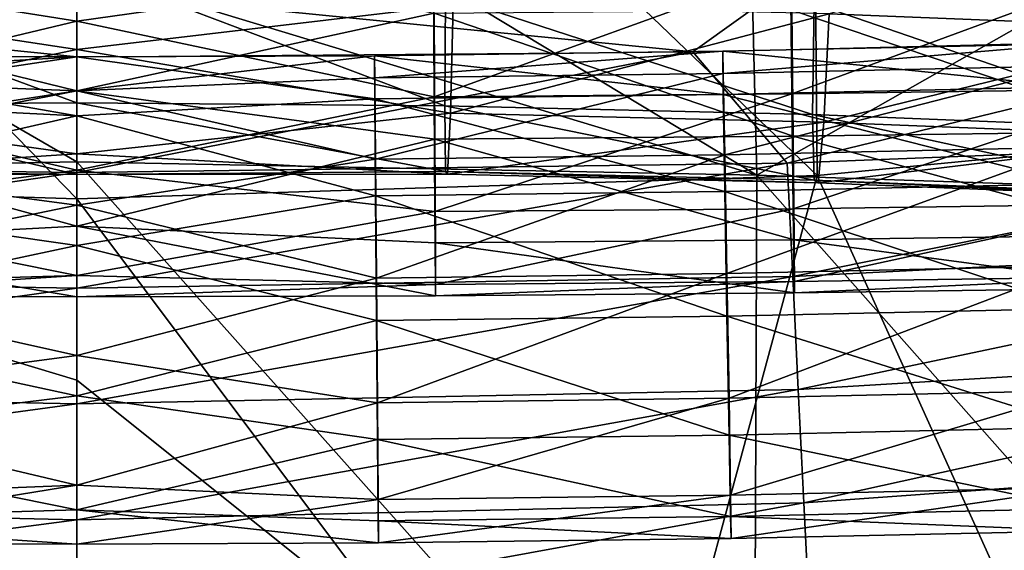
# Model space of a CAD drawing. Header units: millimetres. Extents: x -311 to 311, y 0 to 890.
# Tile 38 of 70: x -2 to 38, y 425 to 446. Entities that reach past the tile are written whole.
import ezdxf

# ---------------------------------------------------------------- set-up
doc = ezdxf.new("R2010")
doc.units = ezdxf.units.MM
doc.header["$LTSCALE"] = 81.481481
for name, color, linetype in [('100', 7, 'CONTINUOUS'), ('101', 7, 'CONTINUOUS'), ('51', 7, 'CONTINUOUS'), ('52', 7, 'CONTINUOUS'), ('54', 7, 'CONTINUOUS'), ('55', 7, 'CONTINUOUS'), ('57', 7, 'CONTINUOUS'), ('58', 7, 'CONTINUOUS'), ('60', 7, 'CONTINUOUS'), ('61', 7, 'CONTINUOUS'), ('63', 7, 'CONTINUOUS'), ('64', 7, 'CONTINUOUS'), ('66', 7, 'CONTINUOUS'), ('67', 7, 'CONTINUOUS'), ('92', 7, 'CONTINUOUS'), ('93', 7, 'CONTINUOUS'), ('94', 7, 'CONTINUOUS'), ('95', 7, 'CONTINUOUS'), ('96', 7, 'CONTINUOUS'), ('97', 7, 'CONTINUOUS')]:
    doc.layers.add(name, color=color, linetype=linetype)

msp = doc.modelspace()

# ---------------------------------------------------------------- linework, layer by layer
at = {"layer": '100', "linetype": 'Continuous'}
for points in [[(0, 440.676, -32.927), (-27.436, 456.535, -38.179), (-27.839, 440.12, -33.294), (0, 440.676, -32.927)], [(0, 448.547, -33.825), (-27.436, 456.535, -38.179), (0, 440.676, -32.927), (0, 448.547, -33.825)], [(0, 440.676, -32.927), (-27.839, 440.12, -33.294), (0, 431.745, -33.155), (0, 440.676, -32.927)], [(0, 431.745, -33.155), (-27.839, 440.12, -33.294), (0, 410.353, -36.283), (0, 431.745, -33.155)], [(0, 410.353, -36.283), (-27.839, 440.12, -33.294), (-27.715, 409.606, -36.551), (0, 410.353, -36.283)]]:
    msp.add_3dface(points, dxfattribs=at)
at = {"layer": '101', "linetype": 'Continuous'}
for points in [[(0, 456.918, -37.779), (0, 448.547, -33.825), (27.839, 440.12, -33.294), (0, 456.918, -37.779)], [(27.437, 456.535, -38.179), (0, 456.918, -37.779), (27.839, 440.12, -33.294), (27.437, 456.535, -38.179)], [(54.757, 455.388, -39.376), (27.437, 456.535, -38.179), (27.839, 440.12, -33.294), (54.757, 455.388, -39.376)], [(55.617, 439.18, -34.414), (54.757, 455.388, -39.376), (27.839, 440.12, -33.294), (55.617, 439.18, -34.414)], [(0, 448.547, -33.825), (0, 440.676, -32.927), (27.839, 440.12, -33.294), (0, 448.547, -33.825)], [(0, 440.676, -32.927), (0, 431.745, -33.155), (27.715, 409.606, -36.551), (0, 440.676, -32.927)], [(27.839, 440.12, -33.294), (0, 440.676, -32.927), (27.715, 409.606, -36.551), (27.839, 440.12, -33.294)], [(55.374, 409.088, -37.002), (27.839, 440.12, -33.294), (27.715, 409.606, -36.551), (55.374, 409.088, -37.002)], [(55.617, 439.18, -34.414), (27.839, 440.12, -33.294), (55.374, 409.088, -37.002), (55.617, 439.18, -34.414)], [(0, 431.745, -33.155), (0, 410.353, -36.283), (27.715, 409.606, -36.551), (0, 431.745, -33.155)]]:
    msp.add_3dface(points, dxfattribs=at)
at = {"layer": '51', "linetype": 'Continuous'}
for points in [[(26.469, 444.289, -230.79), (40.697, 445.503, -235.914), (26.446, 445.19, -235.887), (26.469, 444.289, -230.79)], [(40.733, 444.602, -230.817), (40.697, 445.503, -235.914), (26.469, 444.289, -230.79), (40.733, 444.602, -230.817)], [(12.201, 444.11, -230.774), (26.446, 445.19, -235.887), (12.19, 445.011, -235.871), (12.201, 444.11, -230.774)], [(26.469, 444.289, -230.79), (26.446, 445.19, -235.887), (12.201, 444.11, -230.774), (26.469, 444.289, -230.79)], [(12.201, 444.11, -230.774), (12.19, 445.011, -235.871), (0, 443.569, -229.846), (12.201, 444.11, -230.774)], [(0, 443.569, -229.846), (12.19, 445.011, -235.871), (0, 444.962, -235.867), (0, 443.569, -229.846)], [(12.23, 440.781, -226.81), (26.469, 444.289, -230.79), (12.201, 444.11, -230.774), (12.23, 440.781, -226.81)], [(26.532, 440.961, -226.826), (26.469, 444.289, -230.79), (12.23, 440.781, -226.81), (26.532, 440.961, -226.826)], [(26.532, 440.961, -226.826), (40.733, 444.602, -230.817), (26.469, 444.289, -230.79), (26.532, 440.961, -226.826)], [(40.83, 441.274, -226.853), (40.733, 444.602, -230.817), (26.532, 440.961, -226.826), (40.83, 441.274, -226.853)], [(12.23, 440.781, -226.81), (12.201, 444.11, -230.774), (0, 443.569, -229.846), (12.23, 440.781, -226.81)], [(0, 438.903, -225.793), (12.23, 440.781, -226.81), (0, 443.569, -229.846), (0, 438.903, -225.793)], [(26.619, 436.097, -225.058), (40.83, 441.274, -226.853), (26.532, 440.961, -226.826), (26.619, 436.097, -225.058)], [(40.964, 436.411, -225.085), (40.83, 441.274, -226.853), (26.619, 436.097, -225.058), (40.964, 436.411, -225.085)], [(12.27, 435.916, -225.042), (12.23, 440.781, -226.81), (0, 438.903, -225.793), (12.27, 435.916, -225.042)], [(12.27, 435.916, -225.042), (26.532, 440.961, -226.826), (12.23, 440.781, -226.81), (12.27, 435.916, -225.042)], [(26.619, 436.097, -225.058), (26.532, 440.961, -226.826), (12.27, 435.916, -225.042), (26.619, 436.097, -225.058)], [(0, 432.746, -225.257), (12.27, 435.916, -225.042), (0, 438.903, -225.793), (0, 432.746, -225.257)], [(26.706, 431, -225.959), (40.964, 436.411, -225.085), (26.619, 436.097, -225.058), (26.706, 431, -225.959)], [(41.097, 431.315, -225.986), (40.964, 436.411, -225.085), (26.706, 431, -225.959), (41.097, 431.315, -225.986)], [(12.309, 430.819, -225.943), (12.27, 435.916, -225.042), (0, 432.746, -225.257), (12.309, 430.819, -225.943)], [(12.309, 430.819, -225.943), (26.619, 436.097, -225.058), (12.27, 435.916, -225.042), (12.309, 430.819, -225.943)], [(26.706, 431, -225.959), (26.619, 436.097, -225.058), (12.309, 430.819, -225.943), (26.706, 431, -225.959)], [(0, 427.45, -228.443), (12.309, 430.819, -225.943), (0, 432.746, -225.257), (0, 427.45, -228.443)], [(12.339, 426.855, -229.272), (26.706, 431, -225.959), (12.309, 430.819, -225.943), (12.339, 426.855, -229.272)], [(26.769, 427.037, -229.288), (26.706, 431, -225.959), (12.339, 426.855, -229.272), (26.769, 427.037, -229.288)], [(26.769, 427.037, -229.288), (41.097, 431.315, -225.986), (26.706, 431, -225.959), (26.769, 427.037, -229.288)], [(41.195, 427.353, -229.316), (41.097, 431.315, -225.986), (26.769, 427.037, -229.288), (41.195, 427.353, -229.316)], [(12.339, 426.855, -229.272), (12.309, 430.819, -225.943), (0, 427.45, -228.443), (12.339, 426.855, -229.272)], [(0, 425.038, -234.133), (12.339, 426.855, -229.272), (0, 427.45, -228.443), (0, 425.038, -234.133)], [(26.792, 425.269, -234.153), (41.195, 427.353, -229.316), (26.769, 427.037, -229.288), (26.792, 425.269, -234.153)], [(41.23, 425.585, -234.181), (41.195, 427.353, -229.316), (26.792, 425.269, -234.153), (41.23, 425.585, -234.181)], [(12.349, 425.087, -234.137), (26.769, 427.037, -229.288), (12.339, 426.855, -229.272), (12.349, 425.087, -234.137)], [(26.792, 425.269, -234.153), (26.769, 427.037, -229.288), (12.349, 425.087, -234.137), (26.792, 425.269, -234.153)], [(12.349, 425.087, -234.137), (12.339, 426.855, -229.272), (0, 425.038, -234.133), (12.349, 425.087, -234.137)]]:
    msp.add_3dface(points, dxfattribs=at)
at = {"layer": '52', "linetype": 'Continuous'}
for points in [[(26.446, 445.19, -235.887), (40.697, 445.503, -235.914), (40.733, 443.735, -240.779), (26.446, 445.19, -235.887)], [(12.19, 445.011, -235.871), (26.446, 445.19, -235.887), (26.469, 443.422, -240.752), (12.19, 445.011, -235.871)], [(26.446, 445.19, -235.887), (40.733, 443.735, -240.779), (26.469, 443.422, -240.752), (26.446, 445.19, -235.887)], [(0, 444.962, -235.867), (12.19, 445.011, -235.871), (12.201, 443.243, -240.736), (0, 444.962, -235.867)], [(0, 444.962, -235.867), (12.201, 443.243, -240.736), (0, 442.55, -241.557), (0, 444.962, -235.867)], [(12.19, 445.011, -235.871), (26.469, 443.422, -240.752), (12.201, 443.243, -240.736), (12.19, 445.011, -235.871)], [(40.733, 443.735, -240.779), (40.83, 439.772, -244.108), (26.469, 443.422, -240.752), (40.733, 443.735, -240.779)], [(12.201, 443.243, -240.736), (12.23, 439.279, -244.065), (0, 442.55, -241.557), (12.201, 443.243, -240.736)], [(26.469, 443.422, -240.752), (26.532, 439.459, -244.081), (12.201, 443.243, -240.736), (26.469, 443.422, -240.752)], [(12.201, 443.243, -240.736), (26.532, 439.459, -244.081), (12.23, 439.279, -244.065), (12.201, 443.243, -240.736)], [(26.469, 443.422, -240.752), (40.83, 439.772, -244.108), (26.532, 439.459, -244.081), (26.469, 443.422, -240.752)], [(0, 442.55, -241.557), (12.23, 439.279, -244.065), (0, 437.254, -244.743), (0, 442.55, -241.557)], [(26.532, 439.459, -244.081), (26.619, 434.363, -244.982), (12.23, 439.279, -244.065), (26.532, 439.459, -244.081)], [(40.83, 439.772, -244.108), (40.964, 434.677, -245.01), (26.532, 439.459, -244.081), (40.83, 439.772, -244.108)], [(26.532, 439.459, -244.081), (40.964, 434.677, -245.01), (26.619, 434.363, -244.982), (26.532, 439.459, -244.081)], [(12.23, 439.279, -244.065), (12.27, 434.182, -244.967), (0, 437.254, -244.743), (12.23, 439.279, -244.065)], [(12.23, 439.279, -244.065), (26.619, 434.363, -244.982), (12.27, 434.182, -244.967), (12.23, 439.279, -244.065)], [(0, 437.254, -244.743), (12.27, 434.182, -244.967), (0, 431.097, -244.207), (0, 437.254, -244.743)], [(40.964, 434.677, -245.01), (41.097, 429.814, -243.242), (26.619, 434.363, -244.982), (40.964, 434.677, -245.01)], [(12.27, 434.182, -244.967), (12.309, 429.317, -243.198), (0, 431.097, -244.207), (12.27, 434.182, -244.967)], [(26.619, 434.363, -244.982), (26.706, 429.498, -243.214), (12.27, 434.182, -244.967), (26.619, 434.363, -244.982)], [(12.27, 434.182, -244.967), (26.706, 429.498, -243.214), (12.309, 429.317, -243.198), (12.27, 434.182, -244.967)], [(26.619, 434.363, -244.982), (41.097, 429.814, -243.242), (26.706, 429.498, -243.214), (26.619, 434.363, -244.982)], [(0, 431.097, -244.207), (12.309, 429.317, -243.198), (0, 426.431, -240.154), (0, 431.097, -244.207)], [(41.097, 429.814, -243.242), (41.195, 426.486, -239.278), (26.706, 429.498, -243.214), (41.097, 429.814, -243.242)], [(26.706, 429.498, -243.214), (26.769, 426.17, -239.25), (12.309, 429.317, -243.198), (26.706, 429.498, -243.214)], [(26.706, 429.498, -243.214), (41.195, 426.486, -239.278), (26.769, 426.17, -239.25), (26.706, 429.498, -243.214)], [(12.309, 429.317, -243.198), (12.339, 425.988, -239.235), (0, 426.431, -240.154), (12.309, 429.317, -243.198)], [(12.309, 429.317, -243.198), (26.769, 426.17, -239.25), (12.339, 425.988, -239.235), (12.309, 429.317, -243.198)], [(12.349, 425.087, -234.137), (0, 425.038, -234.133), (0, 426.431, -240.154), (12.349, 425.087, -234.137)], [(12.339, 425.988, -239.235), (12.349, 425.087, -234.137), (0, 426.431, -240.154), (12.339, 425.988, -239.235)], [(26.769, 426.17, -239.25), (26.792, 425.269, -234.153), (12.339, 425.988, -239.235), (26.769, 426.17, -239.25)], [(41.195, 426.486, -239.278), (41.23, 425.585, -234.181), (26.769, 426.17, -239.25), (41.195, 426.486, -239.278)], [(41.23, 425.585, -234.181), (26.792, 425.269, -234.153), (26.769, 426.17, -239.25), (41.23, 425.585, -234.181)], [(26.792, 425.269, -234.153), (12.349, 425.087, -234.137), (12.339, 425.988, -239.235), (26.792, 425.269, -234.153)]]:
    msp.add_3dface(points, dxfattribs=at)
at = {"layer": '54', "linetype": 'Continuous'}
for points in [[(-14.258, 444.127, -230.775), (0, 444.962, -235.867), (-14.246, 445.028, -235.873), (-14.258, 444.127, -230.775)], [(0, 443.569, -229.846), (0, 444.962, -235.867), (-14.258, 444.127, -230.775), (0, 443.569, -229.846)], [(-14.292, 440.798, -226.812), (0, 443.569, -229.846), (-14.258, 444.127, -230.775), (-14.292, 440.798, -226.812)], [(0, 438.903, -225.793), (0, 443.569, -229.846), (-14.292, 440.798, -226.812), (0, 438.903, -225.793)], [(-14.339, 435.934, -225.043), (0, 438.903, -225.793), (-14.292, 440.798, -226.812), (-14.339, 435.934, -225.043)], [(0, 432.746, -225.257), (0, 438.903, -225.793), (-14.339, 435.934, -225.043), (0, 432.746, -225.257)], [(-14.386, 430.836, -225.945), (0, 432.746, -225.257), (-14.339, 435.934, -225.043), (-14.386, 430.836, -225.945)], [(0, 427.45, -228.443), (0, 432.746, -225.257), (-14.386, 430.836, -225.945), (0, 427.45, -228.443)], [(-14.42, 426.873, -229.274), (0, 427.45, -228.443), (-14.386, 430.836, -225.945), (-14.42, 426.873, -229.274)], [(0, 425.038, -234.133), (0, 427.45, -228.443), (-14.432, 425.105, -234.139), (0, 425.038, -234.133)], [(-14.432, 425.105, -234.139), (0, 427.45, -228.443), (-14.42, 426.873, -229.274), (-14.432, 425.105, -234.139)]]:
    msp.add_3dface(points, dxfattribs=at)
at = {"layer": '55', "linetype": 'Continuous'}
for points in [[(-14.246, 445.028, -235.873), (0, 442.55, -241.557), (-14.258, 443.26, -240.738), (-14.246, 445.028, -235.873)], [(0, 444.962, -235.867), (0, 442.55, -241.557), (-14.246, 445.028, -235.873), (0, 444.962, -235.867)], [(-14.258, 443.26, -240.738), (0, 442.55, -241.557), (-14.292, 439.297, -244.067), (-14.258, 443.26, -240.738)], [(0, 442.55, -241.557), (0, 437.254, -244.743), (-14.292, 439.297, -244.067), (0, 442.55, -241.557)], [(-14.292, 439.297, -244.067), (0, 437.254, -244.743), (-14.339, 434.2, -244.968), (-14.292, 439.297, -244.067)], [(0, 437.254, -244.743), (0, 431.097, -244.207), (-14.339, 434.2, -244.968), (0, 437.254, -244.743)], [(-14.339, 434.2, -244.968), (0, 431.097, -244.207), (-14.386, 429.335, -243.2), (-14.339, 434.2, -244.968)], [(0, 431.097, -244.207), (0, 426.431, -240.154), (-14.386, 429.335, -243.2), (0, 431.097, -244.207)], [(-14.386, 429.335, -243.2), (0, 426.431, -240.154), (-14.42, 426.006, -239.236), (-14.386, 429.335, -243.2)], [(0, 426.431, -240.154), (0, 425.038, -234.133), (-14.42, 426.006, -239.236), (0, 426.431, -240.154)], [(0, 425.038, -234.133), (-14.432, 425.105, -234.139), (-14.42, 426.006, -239.236), (0, 425.038, -234.133)]]:
    msp.add_3dface(points, dxfattribs=at)
at = {"layer": '57', "linetype": 'Continuous'}
for points in [[(0, 451.967, -148.926), (-12.941, 448.478, -146.707), (0, 446.42, -146.201), (0, 451.967, -148.926)], [(-12.941, 448.478, -146.707), (-12.966, 443.323, -146.242), (0, 446.42, -146.201), (-12.941, 448.478, -146.707)], [(0, 446.42, -146.201), (-12.966, 443.323, -146.242), (0, 440.33, -147.257), (0, 446.42, -146.201)], [(-12.966, 443.323, -146.242), (-12.991, 438.626, -148.416), (0, 440.33, -147.257), (-12.966, 443.323, -146.242)], [(0, 440.33, -147.257), (-12.991, 438.626, -148.416), (0, 436.025, -151.691), (0, 440.33, -147.257)], [(-12.991, 438.626, -148.416), (-13.009, 435.645, -152.648), (0, 436.025, -151.691), (-12.991, 438.626, -148.416)], [(-13.009, 435.645, -152.648), (-13.016, 435.179, -157.803), (0, 436.025, -151.691), (-13.009, 435.645, -152.648)], [(0, 436.025, -151.691), (-13.016, 435.179, -157.803), (0, 435.147, -157.809), (0, 436.025, -151.691)]]:
    msp.add_3dface(points, dxfattribs=at)
at = {"layer": '58', "linetype": 'Continuous'}
for points in [[(0, 443.58, -165.999), (-12.966, 446.74, -165.947), (0, 449.67, -164.943), (0, 443.58, -165.999)], [(-12.991, 441.585, -165.482), (-12.966, 446.74, -165.947), (0, 443.58, -165.999), (-12.991, 441.585, -165.482)], [(0, 438.033, -163.274), (-12.991, 441.585, -165.482), (0, 443.58, -165.999), (0, 438.033, -163.274)], [(-13.009, 437.353, -162.501), (-12.991, 441.585, -165.482), (0, 438.033, -163.274), (-13.009, 437.353, -162.501)], [(0, 435.147, -157.809), (-13.009, 437.353, -162.501), (0, 438.033, -163.274), (0, 435.147, -157.809)], [(0, 435.147, -157.809), (-13.016, 435.179, -157.803), (-13.009, 437.353, -162.501), (0, 435.147, -157.809)]]:
    msp.add_3dface(points, dxfattribs=at)
at = {"layer": '60', "linetype": 'Continuous'}
for points in [[(0, 451.967, -148.926), (0, 446.42, -146.201), (14.605, 448.487, -146.706), (0, 451.967, -148.926)], [(29.223, 448.608, -146.685), (29.279, 443.453, -146.219), (43.839, 448.809, -146.65), (29.223, 448.608, -146.685)], [(43.839, 448.809, -146.65), (29.279, 443.453, -146.219), (43.923, 443.654, -146.184), (43.839, 448.809, -146.65)], [(14.605, 448.487, -146.706), (0, 446.42, -146.201), (14.633, 443.332, -146.24), (14.605, 448.487, -146.706)], [(14.605, 448.487, -146.706), (14.633, 443.332, -146.24), (29.223, 448.608, -146.685), (14.605, 448.487, -146.706)], [(29.223, 448.608, -146.685), (14.633, 443.332, -146.24), (29.279, 443.453, -146.219), (29.223, 448.608, -146.685)], [(0, 446.42, -146.201), (0, 440.33, -147.257), (14.633, 443.332, -146.24), (0, 446.42, -146.201)], [(14.633, 443.332, -146.24), (14.661, 438.634, -148.414), (29.279, 443.453, -146.219), (14.633, 443.332, -146.24)], [(29.279, 443.453, -146.219), (14.661, 438.634, -148.414), (29.335, 438.755, -148.393), (29.279, 443.453, -146.219)], [(29.279, 443.453, -146.219), (29.335, 438.755, -148.393), (43.923, 443.654, -146.184), (29.279, 443.453, -146.219)], [(43.923, 443.654, -146.184), (29.335, 438.755, -148.393), (44.007, 438.957, -148.358), (43.923, 443.654, -146.184)], [(14.633, 443.332, -146.24), (0, 440.33, -147.257), (14.661, 438.634, -148.414), (14.633, 443.332, -146.24)], [(0, 440.33, -147.257), (0, 436.025, -151.691), (14.661, 438.634, -148.414), (0, 440.33, -147.257)], [(14.661, 438.634, -148.414), (0, 436.025, -151.691), (14.681, 435.653, -152.646), (14.661, 438.634, -148.414)], [(14.661, 438.634, -148.414), (14.681, 435.653, -152.646), (29.335, 438.755, -148.393), (14.661, 438.634, -148.414)], [(29.335, 438.755, -148.393), (14.681, 435.653, -152.646), (29.375, 435.775, -152.625), (29.335, 438.755, -148.393)], [(29.335, 438.755, -148.393), (29.375, 435.775, -152.625), (44.007, 438.957, -148.358), (29.335, 438.755, -148.393)], [(44.007, 438.957, -148.358), (29.375, 435.775, -152.625), (44.068, 435.977, -152.59), (44.007, 438.957, -148.358)], [(0, 436.025, -151.691), (0, 435.147, -157.809), (14.681, 435.653, -152.646), (0, 436.025, -151.691)], [(14.681, 435.653, -152.646), (14.689, 435.187, -157.802), (29.375, 435.775, -152.625), (14.681, 435.653, -152.646)], [(29.375, 435.775, -152.625), (14.689, 435.187, -157.802), (29.39, 435.309, -157.78), (29.375, 435.775, -152.625)], [(29.375, 435.775, -152.625), (29.39, 435.309, -157.78), (44.068, 435.977, -152.59), (29.375, 435.775, -152.625)], [(44.068, 435.977, -152.59), (29.39, 435.309, -157.78), (44.09, 435.511, -157.745), (44.068, 435.977, -152.59)], [(14.681, 435.653, -152.646), (0, 435.147, -157.809), (14.689, 435.187, -157.802), (14.681, 435.653, -152.646)]]:
    msp.add_3dface(points, dxfattribs=at)
at = {"layer": '61', "linetype": 'Continuous'}
for points in [[(0, 443.58, -165.999), (0, 449.67, -164.943), (14.633, 446.749, -165.946), (0, 443.58, -165.999)], [(44.007, 441.917, -165.424), (29.279, 446.87, -165.925), (43.923, 447.071, -165.89), (44.007, 441.917, -165.424)], [(14.661, 441.593, -165.48), (0, 443.58, -165.999), (14.633, 446.749, -165.946), (14.661, 441.593, -165.48)], [(29.335, 441.715, -165.459), (14.633, 446.749, -165.946), (29.279, 446.87, -165.925), (29.335, 441.715, -165.459)], [(14.661, 441.593, -165.48), (14.633, 446.749, -165.946), (29.335, 441.715, -165.459), (14.661, 441.593, -165.48)], [(29.335, 441.715, -165.459), (29.279, 446.87, -165.925), (44.007, 441.917, -165.424), (29.335, 441.715, -165.459)], [(0, 438.033, -163.274), (0, 443.58, -165.999), (14.661, 441.593, -165.48), (0, 438.033, -163.274)], [(44.068, 437.685, -162.443), (29.335, 441.715, -165.459), (44.007, 441.917, -165.424), (44.068, 437.685, -162.443)], [(14.681, 437.362, -162.499), (0, 438.033, -163.274), (14.661, 441.593, -165.48), (14.681, 437.362, -162.499)], [(29.375, 437.483, -162.478), (14.661, 441.593, -165.48), (29.335, 441.715, -165.459), (29.375, 437.483, -162.478)], [(14.681, 437.362, -162.499), (14.661, 441.593, -165.48), (29.375, 437.483, -162.478), (14.681, 437.362, -162.499)], [(29.375, 437.483, -162.478), (29.335, 441.715, -165.459), (44.068, 437.685, -162.443), (29.375, 437.483, -162.478)], [(0, 435.147, -157.809), (0, 438.033, -163.274), (14.689, 435.187, -157.802), (0, 435.147, -157.809)], [(14.689, 435.187, -157.802), (0, 438.033, -163.274), (14.681, 437.362, -162.499), (14.689, 435.187, -157.802)], [(29.39, 435.309, -157.78), (14.681, 437.362, -162.499), (29.375, 437.483, -162.478), (29.39, 435.309, -157.78)], [(44.09, 435.511, -157.745), (29.375, 437.483, -162.478), (44.068, 437.685, -162.443), (44.09, 435.511, -157.745)], [(44.09, 435.511, -157.745), (29.39, 435.309, -157.78), (29.375, 437.483, -162.478), (44.09, 435.511, -157.745)], [(29.39, 435.309, -157.78), (14.689, 435.187, -157.802), (14.681, 437.362, -162.499), (29.39, 435.309, -157.78)]]:
    msp.add_3dface(points, dxfattribs=at)
at = {"layer": '63', "linetype": 'Continuous'}
for points in [[(0, 443.082, -52.221), (-12.089, 447.543, -54.792), (0, 448.648, -54.908), (0, 443.082, -52.221)], [(-12.064, 443.006, -52.3), (-12.089, 447.543, -54.792), (0, 443.082, -52.221), (-12.064, 443.006, -52.3)]]:
    msp.add_3dface(points, dxfattribs=at)
at = {"layer": '64', "linetype": 'Continuous'}
for points in [[(0, 451.352, -35.092), (-12.338, 447.128, -35.48), (0, 445.27, -36.189), (0, 451.352, -35.092)], [(-12.338, 447.128, -35.48), (-12.247, 442.702, -38.163), (0, 445.27, -36.189), (-12.338, 447.128, -35.48)], [(0, 445.27, -36.189), (-12.247, 442.702, -38.163), (0, 440.995, -40.652), (0, 445.27, -36.189)], [(-12.064, 443.006, -52.3), (0, 443.082, -52.221), (0, 440.159, -46.776), (-12.064, 443.006, -52.3)], [(-12.247, 442.702, -38.163), (-12.156, 440.211, -42.7), (0, 440.995, -40.652), (-12.247, 442.702, -38.163)], [(-12.089, 440.322, -47.874), (-12.064, 443.006, -52.3), (0, 440.159, -46.776), (-12.089, 440.322, -47.874)], [(0, 440.995, -40.652), (-12.156, 440.211, -42.7), (0, 440.159, -46.776), (0, 440.995, -40.652)], [(-12.156, 440.211, -42.7), (-12.089, 440.322, -47.874), (0, 440.159, -46.776), (-12.156, 440.211, -42.7)]]:
    msp.add_3dface(points, dxfattribs=at)
at = {"layer": '66', "linetype": 'Continuous'}
for points in [[(0, 443.082, -52.221), (0, 448.648, -54.908), (15.07, 442.963, -52.345), (0, 443.082, -52.221)], [(15.07, 442.963, -52.345), (0, 448.648, -54.908), (15.101, 447.5, -54.837), (15.07, 442.963, -52.345)], [(15.07, 442.963, -52.345), (15.101, 447.5, -54.837), (30.125, 442.607, -52.717), (15.07, 442.963, -52.345)], [(30.125, 442.607, -52.717), (15.101, 447.5, -54.837), (30.186, 447.143, -55.21), (30.125, 442.607, -52.717)], [(30.125, 442.607, -52.717), (30.186, 447.143, -55.21), (45.15, 442.012, -53.338), (30.125, 442.607, -52.717)], [(45.15, 442.012, -53.338), (30.186, 447.143, -55.21), (45.242, 446.547, -55.832), (45.15, 442.012, -53.338)]]:
    msp.add_3dface(points, dxfattribs=at)
at = {"layer": '67', "linetype": 'Continuous'}
for points in [[(0, 451.352, -35.092), (0, 445.27, -36.189), (15.412, 447.084, -35.525), (0, 451.352, -35.092)], [(46.43, 451.28, -36.437), (30.81, 446.719, -35.906), (46.179, 446.111, -36.542), (46.43, 451.28, -36.437)], [(15.412, 447.084, -35.525), (0, 445.27, -36.189), (15.298, 442.658, -38.208), (15.412, 447.084, -35.525)], [(15.412, 447.084, -35.525), (15.298, 442.658, -38.208), (30.81, 446.719, -35.906), (15.412, 447.084, -35.525)], [(30.81, 446.719, -35.906), (15.298, 442.658, -38.208), (30.582, 442.296, -38.586), (30.81, 446.719, -35.906)], [(30.81, 446.719, -35.906), (30.582, 442.296, -38.586), (46.179, 446.111, -36.542), (30.81, 446.719, -35.906)], [(46.179, 446.111, -36.542), (30.582, 442.296, -38.586), (45.836, 441.692, -39.217), (46.179, 446.111, -36.542)], [(0, 445.27, -36.189), (0, 440.995, -40.652), (15.298, 442.658, -38.208), (0, 445.27, -36.189)], [(0, 440.159, -46.776), (0, 443.082, -52.221), (15.101, 440.279, -47.919), (0, 440.159, -46.776)], [(0, 443.082, -52.221), (15.07, 442.963, -52.345), (15.101, 440.279, -47.919), (0, 443.082, -52.221)], [(15.298, 442.658, -38.208), (0, 440.995, -40.652), (15.184, 440.168, -42.744), (15.298, 442.658, -38.208)], [(15.07, 442.963, -52.345), (30.125, 442.607, -52.717), (30.186, 439.922, -48.292), (15.07, 442.963, -52.345)], [(15.101, 440.279, -47.919), (15.07, 442.963, -52.345), (30.186, 439.922, -48.292), (15.101, 440.279, -47.919)], [(15.298, 442.658, -38.208), (15.184, 440.168, -42.744), (30.582, 442.296, -38.586), (15.298, 442.658, -38.208)], [(30.582, 442.296, -38.586), (15.184, 440.168, -42.744), (30.353, 439.808, -43.12), (30.582, 442.296, -38.586)], [(30.125, 442.607, -52.717), (45.15, 442.012, -53.338), (45.242, 439.326, -48.914), (30.125, 442.607, -52.717)], [(30.186, 439.922, -48.292), (30.125, 442.607, -52.717), (45.242, 439.326, -48.914), (30.186, 439.922, -48.292)], [(30.582, 442.296, -38.586), (30.353, 439.808, -43.12), (45.836, 441.692, -39.217), (30.582, 442.296, -38.586)], [(45.836, 441.692, -39.217), (30.353, 439.808, -43.12), (45.493, 439.209, -43.746), (45.836, 441.692, -39.217)], [(0, 440.995, -40.652), (0, 440.159, -46.776), (15.184, 440.168, -42.744), (0, 440.995, -40.652)], [(15.184, 440.168, -42.744), (0, 440.159, -46.776), (15.101, 440.279, -47.919), (15.184, 440.168, -42.744)], [(15.184, 440.168, -42.744), (15.101, 440.279, -47.919), (30.353, 439.808, -43.12), (15.184, 440.168, -42.744)], [(30.353, 439.808, -43.12), (15.101, 440.279, -47.919), (30.186, 439.922, -48.292), (30.353, 439.808, -43.12)], [(30.353, 439.808, -43.12), (30.186, 439.922, -48.292), (45.493, 439.209, -43.746), (30.353, 439.808, -43.12)], [(45.493, 439.209, -43.746), (30.186, 439.922, -48.292), (45.242, 439.326, -48.914), (45.493, 439.209, -43.746)]]:
    msp.add_3dface(points, dxfattribs=at)
at = {"layer": '92', "linetype": 'Continuous'}
for points in [[(30.056, 470.016, -495.966), (60.17, 443.006, -483.29), (59.698, 472.555, -491.571), (30.056, 470.016, -495.966)], [(0, 469.184, -497.408), (30.32, 440.107, -487.979), (30.056, 470.016, -495.966), (0, 469.184, -497.408)], [(30.32, 440.107, -487.979), (60.17, 443.006, -483.29), (30.056, 470.016, -495.966), (30.32, 440.107, -487.979)], [(0, 439.158, -489.515), (30.32, 440.107, -487.979), (0, 469.184, -497.408), (0, 439.158, -489.515)], [(30.32, 440.107, -487.979), (43.32, 411.33, -478.316), (60.17, 443.006, -483.29), (30.32, 440.107, -487.979)], [(0, 439.158, -489.515), (22.078, 409.713, -480.788), (30.32, 440.107, -487.979), (0, 439.158, -489.515)], [(22.078, 409.713, -480.788), (43.32, 411.33, -478.316), (30.32, 440.107, -487.979), (22.078, 409.713, -480.788)], [(0, 409.163, -481.63), (22.078, 409.713, -480.788), (0, 439.158, -489.515), (0, 409.163, -481.63)]]:
    msp.add_3dface(points, dxfattribs=at)
at = {"layer": '93', "linetype": 'Continuous'}
for points in [[(-30.32, 440.108, -487.979), (0, 439.158, -489.515), (-30.056, 470.016, -495.966), (-30.32, 440.108, -487.979)], [(0, 439.158, -489.515), (0, 469.184, -497.408), (-30.056, 470.016, -495.966), (0, 439.158, -489.515)], [(0, 409.163, -481.63), (0, 439.158, -489.515), (-30.32, 440.108, -487.979), (0, 409.163, -481.63)], [(-22.073, 409.713, -480.788), (0, 409.163, -481.63), (-30.32, 440.108, -487.979), (-22.073, 409.713, -480.788)]]:
    msp.add_3dface(points, dxfattribs=at)
at = {"layer": '94', "linetype": 'Continuous'}
for points in [[(25.219, 445.17, -235.885), (50.421, 445.792, -235.939), (29.086, 440.61, -268.132), (25.219, 445.17, -235.885)], [(29.086, 440.61, -268.132), (50.421, 445.792, -235.939), (58.095, 441.748, -267.536), (29.086, 440.61, -268.132)], [(0, 444.962, -235.867), (25.219, 445.17, -235.885), (0, 440.234, -268.327), (0, 444.962, -235.867)], [(0, 440.234, -268.327), (25.219, 445.17, -235.885), (29.086, 440.61, -268.132), (0, 440.234, -268.327)], [(29.086, 440.61, -268.132), (58.095, 441.748, -267.536), (29.314, 435.982, -300.406), (29.086, 440.61, -268.132)], [(29.314, 435.982, -300.406), (58.095, 441.748, -267.536), (58.483, 437.443, -299.141), (29.314, 435.982, -300.406)], [(0, 440.234, -268.327), (29.086, 440.61, -268.132), (0, 435.501, -300.82), (0, 440.234, -268.327)], [(0, 435.501, -300.82), (29.086, 440.61, -268.132), (29.314, 435.982, -300.406), (0, 435.501, -300.82)], [(29.314, 435.982, -300.406), (58.483, 437.443, -299.141), (29.542, 431.354, -332.68), (29.314, 435.982, -300.406)], [(29.542, 431.354, -332.68), (58.483, 437.443, -299.141), (58.871, 433.138, -330.747), (29.542, 431.354, -332.68)], [(0, 435.501, -300.82), (29.314, 435.982, -300.406), (0, 430.768, -333.312), (0, 435.501, -300.82)], [(0, 430.768, -333.312), (29.314, 435.982, -300.406), (29.542, 431.354, -332.68), (0, 430.768, -333.312)], [(29.542, 431.354, -332.68), (58.871, 433.138, -330.747), (29.77, 426.726, -364.954), (29.542, 431.354, -332.68)], [(29.77, 426.726, -364.954), (58.871, 433.138, -330.747), (59.259, 428.833, -362.352), (29.77, 426.726, -364.954)], [(0, 430.768, -333.312), (29.542, 431.354, -332.68), (0, 426.035, -365.805), (0, 430.768, -333.312)], [(0, 426.035, -365.805), (29.542, 431.354, -332.68), (29.77, 426.726, -364.954), (0, 426.035, -365.805)], [(29.77, 426.726, -364.954), (59.259, 428.833, -362.352), (29.998, 422.098, -397.227), (29.77, 426.726, -364.954)], [(29.998, 422.098, -397.227), (59.259, 428.833, -362.352), (59.647, 424.528, -393.958), (29.998, 422.098, -397.227)], [(0, 426.035, -365.805), (29.77, 426.726, -364.954), (0, 421.302, -398.297), (0, 426.035, -365.805)], [(0, 421.302, -398.297), (29.77, 426.726, -364.954), (29.998, 422.098, -397.227), (0, 421.302, -398.297)]]:
    msp.add_3dface(points, dxfattribs=at)
at = {"layer": '95', "linetype": 'Continuous'}
for points in [[(-25.219, 445.17, -235.885), (0, 444.962, -235.867), (-29.086, 440.611, -268.132), (-25.219, 445.17, -235.885)], [(0, 444.962, -235.867), (0, 440.234, -268.327), (-29.086, 440.611, -268.132), (0, 444.962, -235.867)], [(-29.086, 440.611, -268.132), (0, 440.234, -268.327), (-29.314, 435.983, -300.406), (-29.086, 440.611, -268.132)], [(0, 440.234, -268.327), (0, 435.501, -300.82), (-29.314, 435.983, -300.406), (0, 440.234, -268.327)], [(-29.314, 435.983, -300.406), (0, 435.501, -300.82), (-29.542, 431.354, -332.68), (-29.314, 435.983, -300.406)], [(0, 435.501, -300.82), (0, 430.768, -333.312), (-29.542, 431.354, -332.68), (0, 435.501, -300.82)], [(-29.542, 431.354, -332.68), (0, 430.768, -333.312), (-29.77, 426.726, -364.953), (-29.542, 431.354, -332.68)], [(0, 430.768, -333.312), (0, 426.035, -365.805), (-29.77, 426.726, -364.953), (0, 430.768, -333.312)], [(-29.77, 426.726, -364.953), (0, 426.035, -365.805), (-29.998, 422.098, -397.227), (-29.77, 426.726, -364.953)], [(0, 426.035, -365.805), (0, 421.302, -398.297), (-29.998, 422.098, -397.227), (0, 426.035, -365.805)]]:
    msp.add_3dface(points, dxfattribs=at)
at = {"layer": '96', "linetype": 'Continuous'}
for points in [[(0, 447.677, -213.501), (-29.064, 447.92, -213.51), (0, 444.962, -235.867), (0, 447.677, -213.501)], [(0, 444.962, -235.867), (-29.064, 447.92, -213.51), (-25.218, 445.17, -235.885), (0, 444.962, -235.867)]]:
    msp.add_3dface(points, dxfattribs=at)
at = {"layer": '97', "linetype": 'Continuous'}
for points in [[(58.12, 448.647, -213.538), (29.064, 447.92, -213.51), (50.419, 445.792, -235.939), (58.12, 448.647, -213.538)], [(29.064, 447.92, -213.51), (0, 447.677, -213.501), (25.218, 445.17, -235.885), (29.064, 447.92, -213.51)], [(50.419, 445.792, -235.939), (29.064, 447.92, -213.51), (25.218, 445.17, -235.885), (50.419, 445.792, -235.939)], [(0, 447.677, -213.501), (0, 444.962, -235.867), (25.218, 445.17, -235.885), (0, 447.677, -213.501)]]:
    msp.add_3dface(points, dxfattribs=at)

doc.saveas('drawing.dxf')
